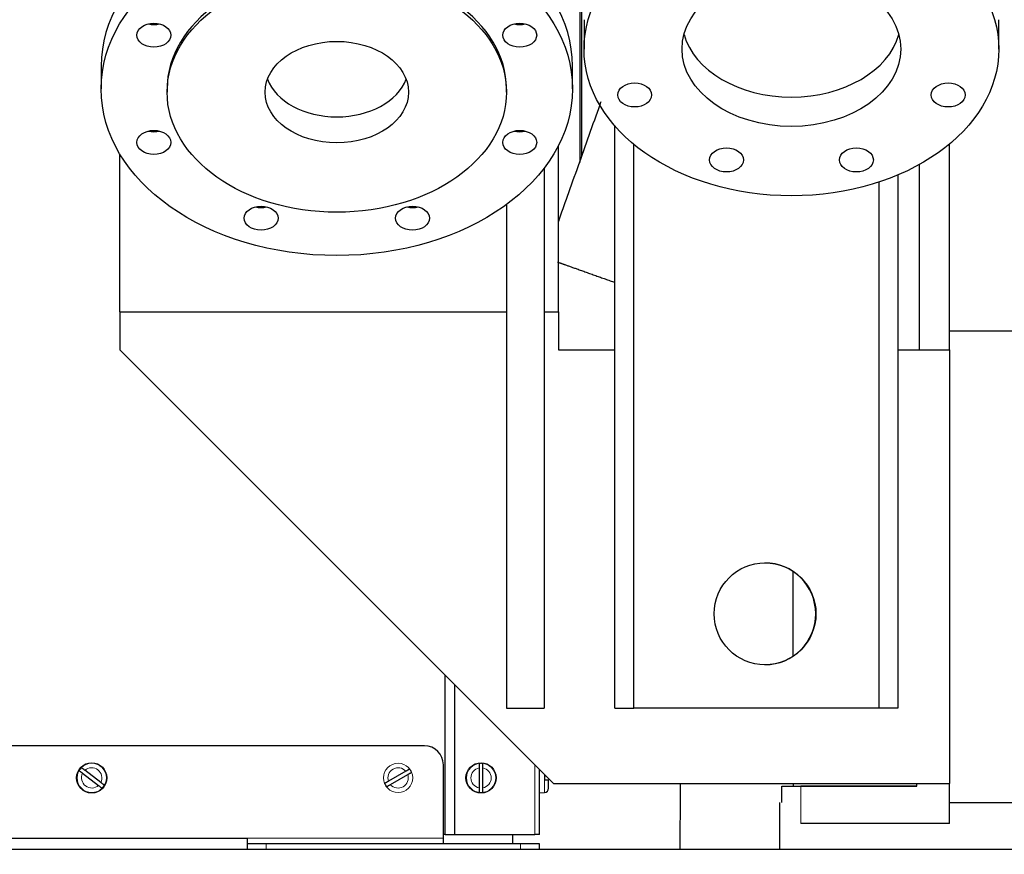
# Model space of a CAD drawing. Header units: inches. Extents: x 0 to 29700, y -16 to 21000.
# Tile 184 of 213: x 22592 to 23115, y 14653 to 15096. Entities that reach past the tile are written whole.
import ezdxf
from ezdxf.lldxf.tags import DXFTag

# ---------------------------------------------------------------- set-up
doc = ezdxf.new("R2010")
doc.units = ezdxf.units.IN
doc.layers.add('1', color=7, linetype='Continuous', true_color=0xffffff)
doc.layers.add('254', color=7, linetype='Continuous', true_color=0xffffff)
doc.styles.add('latin_extended', font='simplex.shx')
tags = doc.linetypes.add('DASHED', pattern=[25.72, 12.86, -12.86]).pattern_tags.tags
tags[6:7] = [DXFTag(74, 4), DXFTag(75, 0), DXFTag(340, '0'), DXFTag(46, 0.0), DXFTag(50, 0.0), DXFTag(44, 0.0), DXFTag(45, 0.0)]
tags[4:5] = [DXFTag(74, 4), DXFTag(75, 0), DXFTag(340, '0'), DXFTag(46, 0.0), DXFTag(50, 0.0), DXFTag(44, 0.0), DXFTag(45, 0.0)]
doc.dimstyles.get("Standard").update_dxf_attribs({"dimtxt": 0.18, "dimasz": 0.18, "dimexe": 0.18, "dimexo": 0.0625, "dimgap": 0.09, "dimtad": 0, "dimtih": 1, "dimtoh": 1, "dimdec": 4, "dimzin": 0, "dimdsep": 46, "dimtxsty": 'Standard', "dimcen": 0.09, "dimadec": 0, "dimazin": 0, "dimtfac": 1, "dimtdec": 4, "dimtofl": 0, "dimtmove": 0, "dimatfit": 3, "dimfxl": 1, "dimtolj": 1, "dimtzin": 0, "dimarcsym": 0})

# ---------------------------------------------------------------- blocks, each defined once
blk = doc.blocks.new('_U6')
at = {"layer": '254', "color": 3, "linetype": 'Continuous', "lineweight": 13, "transparency": 16777216}
for p, q in [((27997.07, 16631.63), (27997.07, 12876.58)), ((18879.5, 15130.9), (18879.5, 12876.58)), ((19054.5, 12926.58), (27822.07, 12926.58))]:
    blk.add_line(p, q, dxfattribs=at)
at = {"layer": '254', "color": 3, "transparency": 16777216}
for points in [[(19054.5, 12955.75), (19054.5, 12897.41), (18879.5, 12926.58)], [(27822.07, 12897.41), (27822.07, 12955.75), (27997.07, 12926.58)]]:
    blk.add_solid(points, dxfattribs=at)
at = {"layer": 'Defpoints', "color": 0, "transparency": 16777216}
for p in [(27997.07, 16681.63), (18879.5, 15180.9), (27997.07, 12926.58)]:
    blk.add_point(p, dxfattribs=at)
at = {"layer": '254', "color": 2, "lineweight": 13, "transparency": 16777216, "insert": (23163.28, 13189.08), "char_height": 175, "attachment_point": 1, "style": 'latin_extended'}
blk.add_mtext('\\A1;9118', dxfattribs=at)

msp = doc.modelspace()

# ---------------------------------------------------------------- linework, layer by layer
at = {"layer": '1', "color": 2, "linetype": 'Continuous', "lineweight": 25}
for p, q in [((22889.499, 15020.074), (22889.499, 15397.251)), ((22890.499, 15023.371), (22890.499, 15398.699)), ((22891.627, 15095.839), (22891.627, 15080.283)), ((23111.627, 15080.283), (23111.627, 15095.839)), ((22908.027, 14730.9), (22908.027, 15039.419)), ((22918.027, 14730.9), (22918.027, 15029.725)), ((23085.499, 14930.9), (23085.499, 15029.961)), ((23069.497, 14920.9), (23069.497, 15019.069)), ((23048.027, 15009.758), (23048.027, 14730.9)), ((23058.027, 15013.5), (23058.027, 14730.9)), ((23085.499, 14930.9), (23465.516, 14930.9)), ((23085.499, 14920.896), (23085.499, 14930.9)), ((23002.308, 14803.475), (23002.406, 14758.388)), ((22818.018, 14663.9), (22818.018, 14748.389)), ((22908.027, 14730.9), (22918.027, 14730.9)), ((23048.027, 14730.9), (22918.027, 14730.9)), ((23058.027, 14730.9), (23048.027, 14730.9)), ((22806.999, 14710.9), (22128.999, 14710.9)), ((22816.999, 14661.9), (22816.999, 14700.9)), ((22625.696, 14696.327), (22634.083, 14689.887)), ((22635.301, 14691.473), (22626.914, 14697.913)), ((22797.085, 14697.4), (22787.916, 14692.134)), ((22788.912, 14690.4), (22798.081, 14695.666)), ((22835.999, 14699.187), (22835.999, 14688.613)), ((22837.999, 14688.613), (22837.999, 14699.187)), ((22867.999, 14663.9), (22867.999, 14698.405)), ((22870.899, 14692.9), (22870.899, 14694.9)), ((22872.799, 14688.519), (22872.799, 14692.9)), ((23002.553, 14690.901), (23002.556, 14689.532)), ((23068.199, 14689.51), (23068.199, 14690.9)), ((23085.499, 14680.9), (23085.499, 14690.904)), ((22867.999, 14685.9), (22870.608, 14686.128)), ((22996.578, 14689.51), (23006.578, 14689.51)), ((22996.578, 14680.9), (22996.578, 14689.51)), ((23002.556, 14689.532), (23068.199, 14689.532)), ((23068.199, 14689.51), (23006.578, 14689.51)), ((22995.499, 14655.9), (22995.499, 14680.9)), ((23085.499, 14669.706), (23085.499, 14680.9)), ((23085.499, 14680.9), (26755.499, 14680.9)), ((23085.499, 14669.706), (23006.578, 14669.706)), ((22562.999, 14661.9), (22712.999, 14661.9)), ((22712.999, 14661.9), (22712.999, 14658.9)), ((22722.999, 14658.9), (22712.999, 14658.9)), ((22712.999, 14658.9), (22712.999, 14655.9)), ((22857.999, 14658.9), (22722.999, 14658.9)), ((22818.006, 14663.9), (22816.997, 14663.9)), ((22816.999, 14658.9), (22816.999, 14661.9)), ((22818.018, 14663.9), (22822.89, 14663.9)), ((22822.89, 14663.9), (22823.108, 14663.9)), ((22823.108, 14663.9), (22865.499, 14663.9)), ((22867.999, 14658.9), (22857.999, 14658.9)), ((22867.999, 14663.9), (22865.499, 14663.9)), ((22867.999, 14655.9), (22867.999, 14658.9)), ((26606.216, 14655.9), (21703.499, 14655.9))]:
    msp.add_line(p, q, dxfattribs=at)
at = {"layer": '1', "color": 2, "linetype": 'DASHED', "lineweight": 25}
for p, q in [((22635.499, 15071.222), (22635.499, 15059.202)), ((22885.499, 15059.202), (22885.499, 15071.222)), ((22670.499, 15059.202), (22670.499, 15057.434)), ((22850.499, 15057.434), (22850.499, 15059.202)), ((22645.499, 14940.9), (22645.499, 15024.56)), ((22877.999, 14940.9), (22877.999, 15029.045)), ((22870.499, 15017.219), (22870.499, 14730.9)), ((22850.499, 14997.861), (22850.499, 14730.9)), ((22645.499, 14940.9), (22645.499, 14920.9)), ((22645.499, 14940.9), (22850.498, 14940.9)), ((22870.497, 14940.9), (22877.999, 14940.9)), ((22877.999, 14940.9), (22877.999, 14920.9)), ((22875.499, 14690.9), (22645.499, 14920.9)), ((22877.999, 14920.9), (22908.028, 14920.9)), ((23058.024, 14920.9), (23085.499, 14920.9)), ((23085.499, 14920.9), (23085.499, 14690.9)), ((22850.499, 14730.9), (22870.499, 14730.9)), ((22875.499, 14690.9), (23085.499, 14690.9))]:
    msp.add_line(p, q, dxfattribs=at)
at = {"layer": '1', "color": 110, "linetype": 'Continuous', "lineweight": 13}
for p, q in [((22822.89, 14663.9), (22822.89, 14743.515)), ((22823.108, 14663.9), (22823.108, 14743.301)), ((22865.499, 14663.9), (22865.499, 14700.909)), ((22870.608, 14686.128), (22870.608, 14695.791)), ((23006.578, 14689.51), (23006.578, 14669.706)), ((22816.999, 14661.9), (22712.999, 14661.9)), ((22722.999, 14655.9), (22722.999, 14658.9)), ((22857.999, 14658.9), (22857.999, 14655.9))]:
    msp.add_line(p, q, dxfattribs=at)
at = {"layer": '1', "color": 2, "linetype": 'Continuous', "lineweight": 25}
for centre, radius in [((22987.627, 14780.9), 27), ((22630.499, 14693.9), 8), ((22836.999, 14693.9), 8)]:
    msp.add_circle(centre, radius, dxfattribs=at)
at = {"layer": '1', "color": 110, "linetype": 'Continuous', "lineweight": 13}
for centre in [(22630.499, 14693.9), (22792.999, 14693.9), (22836.999, 14693.9)]:
    msp.add_circle(centre, 7.772, dxfattribs=at)
at = {"layer": '1', "color": 2, "linetype": 'DASHED', "lineweight": 25}
msp.add_arc((22987.499, 14780.9), 27, 270.135, 90, dxfattribs=at)
at = {"layer": '1', "color": 2, "linetype": 'Continuous', "lineweight": 25}
for centre, radius, start, end in [((22806.999, 14700.9), 10, 0, 90), ((22836.999, 14693.9), 7.728, 82.56529, 97.43471), ((22630.499, 14693.9), 7.728, 135.04928, 149.9187), ((22792.999, 14693.9), 7.728, 22.43249, 37.30191), ((22792.999, 14693.9), 7.728, 202.43249, 217.30191), ((22630.499, 14693.9), 7.728, 315.04928, 329.9187), ((22836.999, 14693.9), 7.728, 262.56529, 277.43471), ((22870.399, 14688.519), 2.4, 275, 0)]:
    msp.add_arc(centre, radius, start, end, dxfattribs=at)
at = {"layer": '1', "color": 110, "linetype": 'Continuous', "lineweight": 13}
for centre, start, end in [((22630.499, 14693.9), 153.19433, 311.77365), ((22630.499, 14693.9), 333.19433, 131.77365), ((22792.999, 14693.9), 40.57754, 199.15686), ((22792.999, 14693.9), 220.57754, 19.15686), ((22836.999, 14693.9), 100.71034, 259.28966), ((22836.999, 14693.9), 280.71034, 79.28966)]:
    msp.add_arc(centre, 5.381, start, end, dxfattribs=at)
at = {"layer": '1', "color": 2, "linetype": 'DASHED', "lineweight": 25}
for centre, major_axis, start_param, end_param in [((22760.499, 15071.222), (125, 0), 0, 3.1414945), ((22760.499, 15059.202), (90, 0), 0, 3.1414945), ((22663.491, 15099.635), (9, 0), 4.3775148, 5.0473613), ((22857.506, 15099.635), (9, 0), 4.3775148, 5.0473613), ((22760.499, 15071.222), (-38.05, 0), 0.2591814, 2.8824113), ((22663.491, 15042.81), (9, 0), 4.3775148, 5.0473613), ((22857.506, 15042.81), (9, 0), 4.3775148, 5.0473613), ((22720.317, 15002.628), (9, 0), 4.3775148, 5.0473613), ((22800.68, 15002.628), (9, 0), 4.3775148, 5.0473613)]:
    msp.add_ellipse(centre, major_axis=major_axis, ratio=0.7071068, start_param=start_param, end_param=end_param, dxfattribs=at)
at = {"layer": '1', "color": 2, "linetype": 'Continuous', "lineweight": 25}
for centre, major_axis in [((23001.627, 15080.283), (-110, 0)), ((23001.627, 15080.283), (-58, 0)), ((22918.478, 15055.929), (9, 0)), ((23084.776, 15055.929), (9, 0)), ((22967.186, 15021.488), (9, 0)), ((23036.069, 15021.488), (9, 0))]:
    msp.add_ellipse(centre, major_axis=major_axis, ratio=0.7071068, dxfattribs=at)
at = {"layer": '1', "color": 2, "linetype": 'DASHED', "lineweight": 25}
for centre, major_axis in [((22760.499, 15059.202), (125, 0)), ((22760.499, 15057.434), (-90, 0)), ((22663.491, 15087.614), (9, 0)), ((22857.506, 15087.614), (9, 0)), ((22760.499, 15057.434), (38.05, 0)), ((22663.491, 15030.789), (9, 0)), ((22857.506, 15030.789), (9, 0)), ((22720.317, 14990.607), (9, 0)), ((22800.68, 14990.607), (9, 0))]:
    msp.add_ellipse(centre, major_axis=major_axis, ratio=0.7071068, dxfattribs=at)
at = {"layer": '1', "color": 2, "linetype": 'Continuous', "lineweight": 25}
for start_param, end_param in [(0.1907536, 1.5707963), (1.5707963, 2.9508391)]:
    msp.add_ellipse((23001.627, 15095.839), major_axis=(-58, 0), ratio=0.7071068, start_param=start_param, end_param=end_param, dxfattribs=at)
for points, knots in [([(22900.545, 15052.3), (22900.355, 15051.764), (22898.244, 15045.828), (22894.212, 15034.491), (22888.451, 15018.289), (22883.047, 15003.091), (22879.563, 14993.295), (22878, 14988.898)], [0, 0, 0, 0, 0.0253568, 0.2808993, 0.5364419, 0.7919844, 1, 1, 1, 1]), ([(22835.999, 14701.563), (22835.999, 14701.534), (22835.999, 14701.494), (22835.999, 14701.417), (22835.999, 14701.389), (22835.999, 14701.342), (22835.999, 14701.326), (22835.999, 14701.292), (22835.999, 14701.275), (22835.999, 14701.183), (22835.999, 14701.101), (22835.999, 14700.965), (22835.999, 14700.917), (22835.999, 14700.843), (22835.999, 14700.817), (22835.999, 14700.765), (22835.999, 14700.739), (22835.999, 14700.603), (22835.999, 14700.489), (22835.999, 14700.31), (22835.999, 14700.249), (22835.999, 14700.155), (22835.999, 14700.123), (22835.999, 14700.059), (22835.999, 14700.026), (22835.999, 14699.863), (22835.999, 14699.731), (22835.999, 14699.462), (22835.999, 14699.326), (22835.999, 14699.187)], [0, 0, 0, 0, 0.125, 0.125, 0.1875, 0.1875, 0.21875, 0.21875, 0.25, 0.25, 0.375, 0.375, 0.4375, 0.4375, 0.46875, 0.46875, 0.5, 0.5, 0.625, 0.625, 0.6875, 0.6875, 0.71875, 0.71875, 0.75, 0.75, 0.875, 0.875, 1, 1, 1, 1]), ([(22837.999, 14699.187), (22837.999, 14699.326), (22837.999, 14699.462), (22837.999, 14699.731), (22837.999, 14699.864), (22837.999, 14700.06), (22837.999, 14700.124), (22837.999, 14700.249), (22837.999, 14700.31), (22837.999, 14700.49), (22837.999, 14700.604), (22837.999, 14700.739), (22837.999, 14700.766), (22837.999, 14700.818), (22837.999, 14700.894), (22837.999, 14700.965), (22837.999, 14701.101), (22837.999, 14701.183), (22837.999, 14701.275), (22837.999, 14701.292), (22837.999, 14701.326), (22837.999, 14701.342), (22837.999, 14701.389), (22837.999, 14701.417), (22837.999, 14701.494), (22837.999, 14701.534), (22837.999, 14701.563)], [0, 0, 0, 0, 0.125, 0.125, 0.25, 0.25, 0.3125, 0.3125, 0.375, 0.375, 0.5, 0.5, 0.53125, 0.53125, 0.5625, 0.625, 0.625, 0.75, 0.75, 0.78125, 0.78125, 0.8125, 0.8125, 0.875, 0.875, 1, 1, 1, 1]), ([(22623.811, 14697.774), (22623.834, 14697.756), (22623.866, 14697.731), (22623.927, 14697.685), (22623.95, 14697.667), (22623.986, 14697.639), (22623.999, 14697.629), (22624.026, 14697.609), (22624.04, 14697.598), (22624.113, 14697.542), (22624.178, 14697.492), (22624.286, 14697.409), (22624.323, 14697.38), (22624.383, 14697.335), (22624.403, 14697.319), (22624.444, 14697.288), (22624.465, 14697.271), (22624.573, 14697.189), (22624.663, 14697.12), (22624.805, 14697.01), (22624.854, 14696.973), (22624.929, 14696.916), (22624.954, 14696.896), (22625.005, 14696.857), (22625.03, 14696.838), (22625.16, 14696.738), (22625.265, 14696.658), (22625.478, 14696.494), (22625.586, 14696.411), (22625.696, 14696.327)], [0, 0, 0, 0, 0.125, 0.125, 0.1875, 0.1875, 0.21875, 0.21875, 0.25, 0.25, 0.375, 0.375, 0.4375, 0.4375, 0.46875, 0.46875, 0.5, 0.5, 0.625, 0.625, 0.6875, 0.6875, 0.71875, 0.71875, 0.75, 0.75, 0.875, 0.875, 1, 1, 1, 1]), ([(22626.914, 14697.913), (22626.804, 14697.997), (22626.696, 14698.08), (22626.482, 14698.244), (22626.377, 14698.325), (22626.222, 14698.445), (22626.171, 14698.484), (22626.071, 14698.56), (22626.023, 14698.597), (22625.881, 14698.706), (22625.79, 14698.776), (22625.683, 14698.858), (22625.662, 14698.874), (22625.621, 14698.906), (22625.56, 14698.952), (22625.504, 14698.996), (22625.396, 14699.079), (22625.33, 14699.129), (22625.258, 14699.184), (22625.244, 14699.195), (22625.217, 14699.216), (22625.179, 14699.245), (22625.145, 14699.271), (22625.084, 14699.318), (22625.052, 14699.342), (22625.029, 14699.36)], [0, 0, 0, 0, 0.125, 0.125, 0.25, 0.25, 0.3125, 0.3125, 0.375, 0.375, 0.5, 0.5, 0.53125, 0.53125, 0.5625, 0.625, 0.625, 0.75, 0.75, 0.78125, 0.78125, 0.8125, 0.875, 0.875, 1, 1, 1, 1]), ([(22799.146, 14698.583), (22799.121, 14698.569), (22799.086, 14698.549), (22799.019, 14698.511), (22798.995, 14698.497), (22798.954, 14698.473), (22798.94, 14698.465), (22798.911, 14698.448), (22798.896, 14698.44), (22798.816, 14698.394), (22798.745, 14698.353), (22798.627, 14698.286), (22798.586, 14698.262), (22798.521, 14698.225), (22798.499, 14698.212), (22798.454, 14698.186), (22798.431, 14698.173), (22798.314, 14698.105), (22798.215, 14698.049), (22798.059, 14697.959), (22798.006, 14697.929), (22797.924, 14697.882), (22797.897, 14697.866), (22797.841, 14697.834), (22797.813, 14697.818), (22797.672, 14697.737), (22797.557, 14697.671), (22797.324, 14697.537), (22797.205, 14697.469), (22797.085, 14697.4)], [0, 0, 0, 0, 0.125, 0.125, 0.1875, 0.1875, 0.21875, 0.21875, 0.25, 0.25, 0.375, 0.375, 0.4375, 0.4375, 0.46875, 0.46875, 0.5, 0.5, 0.625, 0.625, 0.6875, 0.6875, 0.71875, 0.71875, 0.75, 0.75, 0.875, 0.875, 1, 1, 1, 1]), ([(22798.081, 14695.666), (22798.201, 14695.735), (22798.32, 14695.803), (22798.553, 14695.937), (22798.668, 14696.003), (22798.838, 14696.1), (22798.894, 14696.132), (22799.002, 14696.195), (22799.055, 14696.225), (22799.211, 14696.314), (22799.31, 14696.371), (22799.427, 14696.439), (22799.45, 14696.452), (22799.495, 14696.478), (22799.561, 14696.516), (22799.623, 14696.551), (22799.741, 14696.619), (22799.813, 14696.66), (22799.892, 14696.705), (22799.907, 14696.714), (22799.936, 14696.731), (22799.978, 14696.755), (22800.015, 14696.776), (22800.082, 14696.815), (22800.117, 14696.835), (22800.142, 14696.849)], [0, 0, 0, 0, 0.125, 0.125, 0.25, 0.25, 0.3125, 0.3125, 0.375, 0.375, 0.5, 0.5, 0.53125, 0.53125, 0.5625, 0.625, 0.625, 0.75, 0.75, 0.78125, 0.78125, 0.8125, 0.875, 0.875, 1, 1, 1, 1]), ([(22637.186, 14690.026), (22637.163, 14690.044), (22637.131, 14690.069), (22637.07, 14690.115), (22637.047, 14690.133), (22637.011, 14690.161), (22636.998, 14690.171), (22636.971, 14690.191), (22636.957, 14690.202), (22636.884, 14690.258), (22636.819, 14690.308), (22636.711, 14690.391), (22636.674, 14690.42), (22636.614, 14690.465), (22636.594, 14690.481), (22636.553, 14690.512), (22636.532, 14690.529), (22636.424, 14690.611), (22636.334, 14690.68), (22636.192, 14690.79), (22636.143, 14690.827), (22636.068, 14690.884), (22636.043, 14690.904), (22635.992, 14690.943), (22635.967, 14690.963), (22635.837, 14691.062), (22635.732, 14691.142), (22635.519, 14691.306), (22635.411, 14691.389), (22635.301, 14691.473)], [0, 0, 0, 0, 0.125, 0.125, 0.1875, 0.1875, 0.21875, 0.21875, 0.25, 0.25, 0.375, 0.375, 0.4375, 0.4375, 0.46875, 0.46875, 0.5, 0.5, 0.625, 0.625, 0.6875, 0.6875, 0.71875, 0.71875, 0.75, 0.75, 0.875, 0.875, 1, 1, 1, 1]), ([(22787.916, 14692.134), (22787.796, 14692.065), (22787.677, 14691.997), (22787.444, 14691.863), (22787.329, 14691.797), (22787.159, 14691.7), (22787.103, 14691.668), (22786.995, 14691.605), (22786.942, 14691.575), (22786.786, 14691.486), (22786.687, 14691.429), (22786.57, 14691.361), (22786.547, 14691.348), (22786.502, 14691.322), (22786.436, 14691.284), (22786.374, 14691.249), (22786.256, 14691.181), (22786.185, 14691.14), (22786.105, 14691.095), (22786.09, 14691.086), (22786.061, 14691.069), (22786.019, 14691.045), (22785.982, 14691.024), (22785.915, 14690.986), (22785.88, 14690.965), (22785.855, 14690.951)], [0, 0, 0, 0, 0.125, 0.125, 0.25, 0.25, 0.3125, 0.3125, 0.375, 0.375, 0.5, 0.5, 0.53125, 0.53125, 0.5625, 0.625, 0.625, 0.75, 0.75, 0.78125, 0.78125, 0.8125, 0.875, 0.875, 1, 1, 1, 1]), ([(22786.851, 14689.217), (22786.876, 14689.231), (22786.911, 14689.251), (22786.978, 14689.289), (22787.002, 14689.304), (22787.043, 14689.327), (22787.057, 14689.335), (22787.086, 14689.352), (22787.101, 14689.36), (22787.181, 14689.406), (22787.252, 14689.447), (22787.37, 14689.515), (22787.411, 14689.538), (22787.476, 14689.575), (22787.498, 14689.588), (22787.543, 14689.614), (22787.566, 14689.627), (22787.683, 14689.695), (22787.782, 14689.751), (22787.938, 14689.841), (22787.991, 14689.871), (22788.073, 14689.918), (22788.1, 14689.934), (22788.156, 14689.966), (22788.184, 14689.982), (22788.325, 14690.063), (22788.44, 14690.129), (22788.673, 14690.263), (22788.792, 14690.331), (22788.912, 14690.4)], [0, 0, 0, 0, 0.125, 0.125, 0.1875, 0.1875, 0.21875, 0.21875, 0.25, 0.25, 0.375, 0.375, 0.4375, 0.4375, 0.46875, 0.46875, 0.5, 0.5, 0.625, 0.625, 0.6875, 0.6875, 0.71875, 0.71875, 0.75, 0.75, 0.875, 0.875, 1, 1, 1, 1]), ([(22871.509, 14694.9), (22871.499, 14694.9), (22871.488, 14694.9), (22871.417, 14694.9), (22871.354, 14694.9), (22871.165, 14694.9), (22871.034, 14694.9), (22870.899, 14694.9)], [0, 0, 0, 0, 0.053777, 0.053777, 0.3691847, 0.3691847, 1, 1, 1, 1]), ([(22870.899, 14692.9), (22871.034, 14692.9), (22871.165, 14692.9), (22871.355, 14692.9), (22871.417, 14692.9), (22871.508, 14692.9), (22871.539, 14692.9), (22871.599, 14692.9), (22871.628, 14692.9), (22871.775, 14692.9), (22871.885, 14692.9), (22872.038, 14692.9), (22872.087, 14692.9), (22872.157, 14692.9), (22872.18, 14692.9), (22872.225, 14692.9), (22872.248, 14692.9), (22872.355, 14692.9), (22872.431, 14692.9), (22872.529, 14692.9), (22872.56, 14692.9), (22872.601, 14692.9), (22872.615, 14692.9), (22872.64, 14692.9), (22872.652, 14692.9), (22872.708, 14692.9), (22872.742, 14692.9), (22872.786, 14692.9), (22872.798, 14692.9), (22872.798, 14692.9)], [0, 0, 0, 0, 0.1254834, 0.1254834, 0.1882251, 0.1882251, 0.2195959, 0.2195959, 0.2509668, 0.2509668, 0.3764502, 0.3764502, 0.4391919, 0.4391919, 0.4705627, 0.4705627, 0.5019335, 0.5019335, 0.6274169, 0.6274169, 0.6901586, 0.6901586, 0.7215295, 0.7215295, 0.7529003, 0.7529003, 0.8783837, 0.8783837, 1, 1, 1, 1]), ([(22942.607, 14655.893), (22942.654, 14663.473), (22942.726, 14675.14), (22942.798, 14686.808), (22942.824, 14690.896)], [0, 0, 0, 0, 0.6496529, 1, 1, 1, 1]), ([(22634.083, 14689.887), (22634.193, 14689.803), (22634.301, 14689.72), (22634.515, 14689.556), (22634.62, 14689.475), (22634.776, 14689.356), (22634.826, 14689.317), (22634.926, 14689.24), (22634.974, 14689.203), (22635.116, 14689.094), (22635.207, 14689.024), (22635.314, 14688.942), (22635.335, 14688.926), (22635.376, 14688.894), (22635.437, 14688.848), (22635.493, 14688.804), (22635.601, 14688.721), (22635.667, 14688.671), (22635.739, 14688.616), (22635.753, 14688.605), (22635.78, 14688.584), (22635.818, 14688.555), (22635.852, 14688.529), (22635.913, 14688.482), (22635.945, 14688.458), (22635.968, 14688.44)], [0, 0, 0, 0, 0.125, 0.125, 0.25, 0.25, 0.3125, 0.3125, 0.375, 0.375, 0.5, 0.5, 0.53125, 0.53125, 0.5625, 0.625, 0.625, 0.75, 0.75, 0.78125, 0.78125, 0.8125, 0.875, 0.875, 1, 1, 1, 1]), ([(22835.999, 14688.613), (22835.999, 14688.475), (22835.999, 14688.338), (22835.999, 14688.069), (22835.999, 14687.936), (22835.999, 14687.74), (22835.999, 14687.676), (22835.999, 14687.551), (22835.999, 14687.49), (22835.999, 14687.31), (22835.999, 14687.196), (22835.999, 14687.061), (22835.999, 14687.034), (22835.999, 14686.983), (22835.999, 14686.906), (22835.999, 14686.835), (22835.999, 14686.699), (22835.999, 14686.617), (22835.999, 14686.525), (22835.999, 14686.508), (22835.999, 14686.474), (22835.999, 14686.458), (22835.999, 14686.411), (22835.999, 14686.383), (22835.999, 14686.306), (22835.999, 14686.266), (22835.999, 14686.237)], [0, 0, 0, 0, 0.125, 0.125, 0.25, 0.25, 0.3125, 0.3125, 0.375, 0.375, 0.5, 0.5, 0.53125, 0.53125, 0.5625, 0.625, 0.625, 0.75, 0.75, 0.78125, 0.78125, 0.8125, 0.8125, 0.875, 0.875, 1, 1, 1, 1]), ([(22837.999, 14686.237), (22837.999, 14686.266), (22837.999, 14686.306), (22837.999, 14686.383), (22837.999, 14686.411), (22837.999, 14686.458), (22837.999, 14686.474), (22837.999, 14686.508), (22837.999, 14686.525), (22837.999, 14686.617), (22837.999, 14686.699), (22837.999, 14686.835), (22837.999, 14686.883), (22837.999, 14686.957), (22837.999, 14686.983), (22837.999, 14687.035), (22837.999, 14687.062), (22837.999, 14687.197), (22837.999, 14687.311), (22837.999, 14687.49), (22837.999, 14687.551), (22837.999, 14687.646), (22837.999, 14687.677), (22837.999, 14687.741), (22837.999, 14687.774), (22837.999, 14687.937), (22837.999, 14688.069), (22837.999, 14688.338), (22837.999, 14688.475), (22837.999, 14688.613)], [0, 0, 0, 0, 0.125, 0.125, 0.1875, 0.1875, 0.21875, 0.21875, 0.25, 0.25, 0.375, 0.375, 0.4375, 0.4375, 0.46875, 0.46875, 0.5, 0.5, 0.625, 0.625, 0.6875, 0.6875, 0.71875, 0.71875, 0.75, 0.75, 0.875, 0.875, 1, 1, 1, 1])]:
    msp.add_open_spline(points, degree=3, knots=knots, dxfattribs=at)
msp.add_rational_spline([(22877.507, 14967.403), (22882.456, 14965.642), (22889.921, 14962.987), (22899.152, 14959.705), (22907.94, 14956.581)], [1.00103085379, 0.993079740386, 0.989816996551, 1.00256147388, 1.01105724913], degree=4, dxfattribs=at)
msp.add_open_spline([(22853.655, 14663.894), (22853.644, 14662.229), (22853.634, 14660.564), (22853.624, 14658.899)], degree=3, dxfattribs=at)

# ---------------------------------------------------------------- dimensions: what is measured, and where the dimension line sits
at = {"layer": '254', "color": 2, "linetype": 'Continuous', "lineweight": 13}
dim = msp.add_linear_dim(base=(27997.065, 12926.581), p1=(18879.499, 15180.9), p2=(27997.065, 16681.628), dimstyle='Standard', override={"dimscale": 50, "dimtxt": 3.5, "dimasz": 3.5, "dimexe": 1, "dimexo": 1, "dimgap": 1.75, "dimtad": 1, "dimtih": 1, "dimtoh": 0, "dimdec": 0, "dimlfac": 1, "dimzin": 8, "dimdsep": 46, "dimlunit": 2, "dimtxsty": 'latin_extended', "dimsah": 1, "dimse1": 0, "dimse2": 0, "dimsd1": 0, "dimsd2": 0, "dimclrd": 3, "dimclre": 3, "dimclrt": 2, "dimtol": 0, "dimtm": -0.1, "dimtfac": 0.714286, "dimtdec": 3, "dimtofl": 1, "dimtmove": 0, "dimtzin": 8, "dimlwd": 13, "dimlwe": 13}, dxfattribs=at)
dim.commit()
dim.dimension.update_dxf_attribs({"geometry": '_U6', "text_midpoint": (23438.282, 12926.581), "dimtype": 160})

doc.saveas('drawing.dxf')
